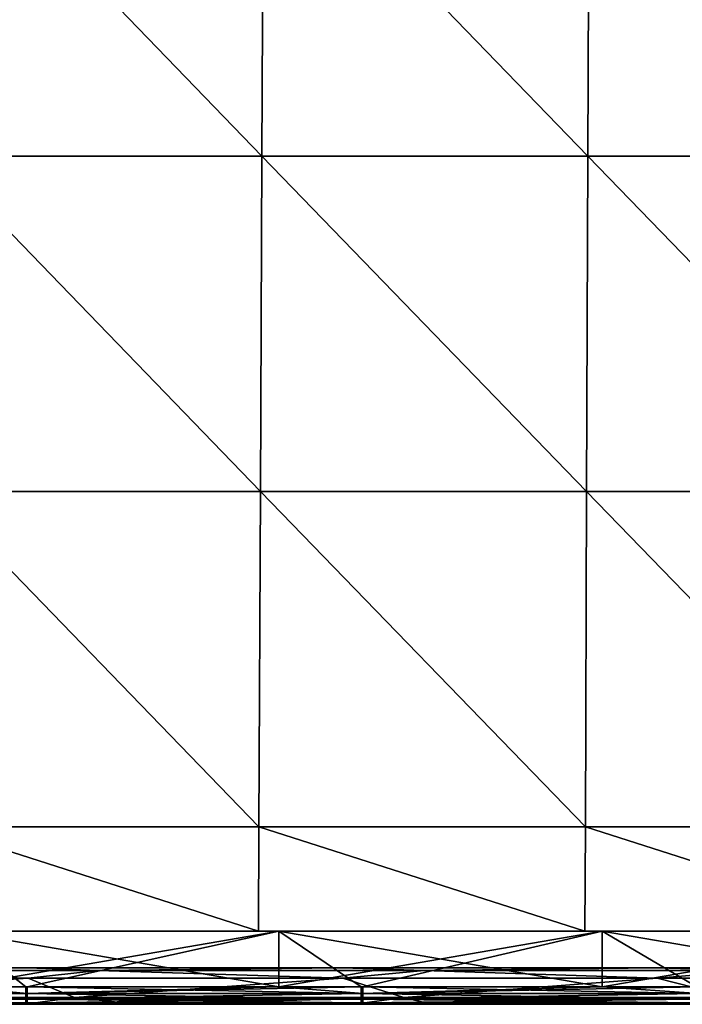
# Model space of a CAD drawing. Header units: millimetres. Extents: x -125 to 125, y -4 to 53.
# Tile 39 of 166: x -69 to -51, y -2 to 25. Entities that reach past the tile are written whole.
import ezdxf

# ---------------------------------------------------------------- set-up
doc = ezdxf.new("R2010")
doc.units = ezdxf.units.MM
doc.header["$LTSCALE"] = 65.185185
for name, color, linetype in [('1', 7, 'CONTINUOUS'), ('100', 7, 'CONTINUOUS'), ('102', 7, 'CONTINUOUS'), ('108', 7, 'CONTINUOUS'), ('112', 7, 'CONTINUOUS'), ('203', 7, 'CONTINUOUS'), ('205', 7, 'CONTINUOUS'), ('4', 7, 'CONTINUOUS'), ('84', 7, 'CONTINUOUS'), ('88', 7, 'CONTINUOUS'), ('92', 7, 'CONTINUOUS'), ('96', 7, 'CONTINUOUS')]:
    doc.layers.add(name, color=color, linetype=linetype)

msp = doc.modelspace()

# ---------------------------------------------------------------- linework, layer by layer
at = {"layer": '1', "color": 7, "linetype": 'CONTINUOUS'}
for points in [[(-68.875, -2, -47.514), (-77.881, -2, -47.564), (-69.191, -2, -49.334), (-68.875, -2, -47.514)], [(-73.981, -2, 47.542), (-65.846, -2, 47.499), (-69.191, -2, 49.334), (-73.981, -2, 47.542)], [(-69.191, -2, 49.334), (-65.846, -2, 47.499), (-68.869, -2, 49.334), (-69.191, -2, 49.334)], [(-68.83, -2, -49.334), (-68.875, -2, -47.514), (-69.191, -2, -49.334), (-68.83, -2, -49.334)], [(-60.073, -2, -49.334), (-68.875, -2, -47.514), (-68.83, -2, -49.334), (-60.073, -2, -49.334)], [(-59.87, -2, -47.471), (-68.875, -2, -47.514), (-60.073, -2, -49.334), (-59.87, -2, -47.471)], [(-68.869, -2, 49.334), (-65.846, -2, 47.499), (-60.073, -2, 49.334), (-68.869, -2, 49.334)], [(-65.846, -2, 47.499), (-57.789, -2, 47.461), (-60.073, -2, 49.334), (-65.846, -2, 47.499)], [(-60.073, -2, 49.334), (-57.789, -2, 47.461), (-59.689, -2, 49.334), (-60.073, -2, 49.334)], [(-59.65, -2, -49.334), (-59.87, -2, -47.471), (-60.073, -2, -49.334), (-59.65, -2, -49.334)], [(-50.955, -2, -49.334), (-59.87, -2, -47.471), (-59.65, -2, -49.334), (-50.955, -2, -49.334)], [(-50.864, -2, -47.433), (-59.87, -2, -47.471), (-50.955, -2, -49.334), (-50.864, -2, -47.433)], [(-59.689, -2, 49.334), (-57.789, -2, 47.461), (-50.955, -2, 49.334), (-59.689, -2, 49.334)], [(-57.789, -2, 47.461), (-49.793, -2, 47.429), (-50.955, -2, 49.334), (-57.789, -2, 47.461)], [(-50.955, -2, 49.334), (-49.793, -2, 47.429), (-50.509, -2, 49.334), (-50.955, -2, 49.334)], [(-50.47, -2, -49.334), (-50.864, -2, -47.433), (-50.955, -2, -49.334), (-50.47, -2, -49.334)]]:
    msp.add_3dface(points, dxfattribs=at)
at = {"layer": '100', "color": 7, "linetype": 'CONTINUOUS'}
for points in [[(-68.798, -1.286, 45.764), (-76.535, -1.815, 46.611), (-77.398, -1.286, 45.811), (-68.798, -1.286, 45.764)], [(-67.531, -1.815, 46.562), (-76.535, -1.815, 46.611), (-68.798, -1.286, 45.764), (-67.531, -1.815, 46.562)], [(-60.198, -1.286, 45.722), (-67.531, -1.815, 46.562), (-68.798, -1.286, 45.764), (-60.198, -1.286, 45.722)], [(-58.527, -1.815, 46.52), (-67.531, -1.815, 46.562), (-60.198, -1.286, 45.722), (-58.527, -1.815, 46.52)], [(-51.598, -1.286, 45.686), (-58.527, -1.815, 46.52), (-60.198, -1.286, 45.722), (-51.598, -1.286, 45.686)], [(-49.522, -1.815, 46.483), (-58.527, -1.815, 46.52), (-51.598, -1.286, 45.686), (-49.522, -1.815, 46.483)], [(-42.999, -1.286, 45.656), (-49.522, -1.815, 46.483), (-51.598, -1.286, 45.686), (-42.999, -1.286, 45.656)], [(-67.531, -1.815, 46.562), (-73.981, -2, 47.542), (-76.535, -1.815, 46.611), (-67.531, -1.815, 46.562)], [(-65.846, -2, 47.499), (-73.981, -2, 47.542), (-67.531, -1.815, 46.562), (-65.846, -2, 47.499)], [(-58.527, -1.815, 46.52), (-65.846, -2, 47.499), (-67.531, -1.815, 46.562), (-58.527, -1.815, 46.52)], [(-57.789, -2, 47.461), (-65.846, -2, 47.499), (-58.527, -1.815, 46.52), (-57.789, -2, 47.461)], [(-49.522, -1.815, 46.483), (-57.789, -2, 47.461), (-58.527, -1.815, 46.52), (-49.522, -1.815, 46.483)], [(-49.793, -2, 47.429), (-57.789, -2, 47.461), (-49.522, -1.815, 46.483), (-49.793, -2, 47.429)]]:
    msp.add_3dface(points, dxfattribs=at)
at = {"layer": '102', "color": 7, "linetype": 'CONTINUOUS'}
for points in [[(-77.398, -1.286, -45.811), (-76.535, -1.815, -46.611), (-68.798, -1.286, -45.764), (-77.398, -1.286, -45.811)], [(-76.535, -1.815, -46.611), (-67.531, -1.815, -46.562), (-68.798, -1.286, -45.764), (-76.535, -1.815, -46.611)], [(-68.798, -1.286, -45.764), (-67.531, -1.815, -46.562), (-60.198, -1.286, -45.722), (-68.798, -1.286, -45.764)], [(-67.531, -1.815, -46.562), (-58.527, -1.815, -46.52), (-60.198, -1.286, -45.722), (-67.531, -1.815, -46.562)], [(-60.198, -1.286, -45.722), (-58.527, -1.815, -46.52), (-51.598, -1.286, -45.686), (-60.198, -1.286, -45.722)], [(-58.527, -1.815, -46.52), (-49.522, -1.815, -46.483), (-51.598, -1.286, -45.686), (-58.527, -1.815, -46.52)], [(-51.598, -1.286, -45.686), (-49.522, -1.815, -46.483), (-42.999, -1.286, -45.656), (-51.598, -1.286, -45.686)], [(-77.881, -2, -47.564), (-68.875, -2, -47.514), (-76.535, -1.815, -46.611), (-77.881, -2, -47.564)], [(-76.535, -1.815, -46.611), (-68.875, -2, -47.514), (-67.531, -1.815, -46.562), (-76.535, -1.815, -46.611)], [(-68.875, -2, -47.514), (-59.87, -2, -47.471), (-67.531, -1.815, -46.562), (-68.875, -2, -47.514)], [(-67.531, -1.815, -46.562), (-59.87, -2, -47.471), (-58.527, -1.815, -46.52), (-67.531, -1.815, -46.562)], [(-59.87, -2, -47.471), (-50.864, -2, -47.433), (-58.527, -1.815, -46.52), (-59.87, -2, -47.471)], [(-58.527, -1.815, -46.52), (-50.864, -2, -47.433), (-49.522, -1.815, -46.483), (-58.527, -1.815, -46.52)]]:
    msp.add_3dface(points, dxfattribs=at)
at = {"layer": '108', "color": 7, "linetype": 'CONTINUOUS'}
for points in [[(-68.802, -1, -45.064), (-77.402, -1, -45.112), (-75.807, -1.074, -45.48), (-68.802, -1, -45.064)], [(-77.398, -1.286, -45.811), (-68.798, -1.286, -45.764), (-75.807, -1.074, -45.48), (-77.398, -1.286, -45.811)], [(-68.802, -1, -45.064), (-75.807, -1.074, -45.48), (-66.888, -1.074, -45.432), (-68.802, -1, -45.064)], [(-75.807, -1.074, -45.48), (-68.798, -1.286, -45.764), (-66.888, -1.074, -45.432), (-75.807, -1.074, -45.48)], [(-60.201, -1, -45.022), (-68.802, -1, -45.064), (-66.888, -1.074, -45.432), (-60.201, -1, -45.022)], [(-68.798, -1.286, -45.764), (-60.198, -1.286, -45.722), (-66.888, -1.074, -45.432), (-68.798, -1.286, -45.764)], [(-60.201, -1, -45.022), (-66.888, -1.074, -45.432), (-57.97, -1.074, -45.391), (-60.201, -1, -45.022)], [(-66.888, -1.074, -45.432), (-60.198, -1.286, -45.722), (-57.97, -1.074, -45.391), (-66.888, -1.074, -45.432)], [(-51.601, -1, -44.986), (-60.201, -1, -45.022), (-57.97, -1.074, -45.391), (-51.601, -1, -44.986)], [(-60.198, -1.286, -45.722), (-51.598, -1.286, -45.686), (-57.97, -1.074, -45.391), (-60.198, -1.286, -45.722)], [(-51.601, -1, -44.986), (-57.97, -1.074, -45.391), (-49.052, -1.074, -45.355), (-51.601, -1, -44.986)], [(-57.97, -1.074, -45.391), (-51.598, -1.286, -45.686), (-49.052, -1.074, -45.355), (-57.97, -1.074, -45.391)], [(-43.001, -1, -44.956), (-51.601, -1, -44.986), (-49.052, -1.074, -45.355), (-43.001, -1, -44.956)], [(-51.598, -1.286, -45.686), (-42.999, -1.286, -45.656), (-49.052, -1.074, -45.355), (-51.598, -1.286, -45.686)]]:
    msp.add_3dface(points, dxfattribs=at)
at = {"layer": '112', "color": 7, "linetype": 'CONTINUOUS'}
for points in [[(-77.402, -1, 45.112), (-68.802, -1, 45.064), (-75.807, -1.074, 45.48), (-77.402, -1, 45.112)], [(-68.798, -1.286, 45.764), (-77.398, -1.286, 45.811), (-75.807, -1.074, 45.48), (-68.798, -1.286, 45.764)], [(-68.802, -1, 45.064), (-66.888, -1.074, 45.432), (-75.807, -1.074, 45.48), (-68.802, -1, 45.064)], [(-66.888, -1.074, 45.432), (-68.798, -1.286, 45.764), (-75.807, -1.074, 45.48), (-66.888, -1.074, 45.432)], [(-68.802, -1, 45.064), (-60.201, -1, 45.022), (-66.888, -1.074, 45.432), (-68.802, -1, 45.064)], [(-60.198, -1.286, 45.722), (-68.798, -1.286, 45.764), (-66.888, -1.074, 45.432), (-60.198, -1.286, 45.722)], [(-60.201, -1, 45.022), (-57.97, -1.074, 45.391), (-66.888, -1.074, 45.432), (-60.201, -1, 45.022)], [(-57.97, -1.074, 45.391), (-60.198, -1.286, 45.722), (-66.888, -1.074, 45.432), (-57.97, -1.074, 45.391)], [(-60.201, -1, 45.022), (-51.601, -1, 44.986), (-57.97, -1.074, 45.391), (-60.201, -1, 45.022)], [(-51.598, -1.286, 45.686), (-60.198, -1.286, 45.722), (-57.97, -1.074, 45.391), (-51.598, -1.286, 45.686)], [(-51.601, -1, 44.986), (-49.052, -1.074, 45.355), (-57.97, -1.074, 45.391), (-51.601, -1, 44.986)], [(-49.052, -1.074, 45.355), (-51.598, -1.286, 45.686), (-57.97, -1.074, 45.391), (-49.052, -1.074, 45.355)], [(-51.601, -1, 44.986), (-43.001, -1, 44.956), (-49.052, -1.074, 45.355), (-51.601, -1, 44.986)], [(-42.999, -1.286, 45.656), (-51.598, -1.286, 45.686), (-49.052, -1.074, 45.355), (-42.999, -1.286, 45.656)]]:
    msp.add_3dface(points, dxfattribs=at)
at = {"layer": '203', "color": 7, "linetype": 'CONTINUOUS'}
for points in [[(-71.277, 30.395, 49.735), (-71.323, 21.215, 49.815), (-62.407, 21.215, 49.815), (-71.277, 30.395, 49.735)], [(-62.367, 30.395, 49.735), (-71.277, 30.395, 49.735), (-62.407, 21.215, 49.815), (-62.367, 30.395, 49.735)], [(-62.367, 30.395, 49.735), (-62.407, 21.215, 49.815), (-53.492, 21.215, 49.815), (-62.367, 30.395, 49.735)], [(-53.458, 30.395, 49.735), (-62.367, 30.395, 49.735), (-53.492, 21.215, 49.815), (-53.458, 30.395, 49.735)], [(-53.458, 30.395, 49.735), (-53.492, 21.215, 49.815), (-44.577, 21.215, 49.815), (-53.458, 30.395, 49.735)], [(-44.548, 30.395, 49.735), (-53.458, 30.395, 49.735), (-44.577, 21.215, 49.815), (-44.548, 30.395, 49.735)], [(-71.369, 12.036, 49.895), (-62.447, 12.036, 49.895), (-71.323, 21.215, 49.815), (-71.369, 12.036, 49.895)], [(-71.323, 21.215, 49.815), (-62.447, 12.036, 49.895), (-62.407, 21.215, 49.815), (-71.323, 21.215, 49.815)], [(-62.447, 12.036, 49.895), (-53.526, 12.036, 49.895), (-62.407, 21.215, 49.815), (-62.447, 12.036, 49.895)], [(-62.407, 21.215, 49.815), (-53.526, 12.036, 49.895), (-53.492, 21.215, 49.815), (-62.407, 21.215, 49.815)], [(-53.526, 12.036, 49.895), (-44.605, 12.036, 49.895), (-53.492, 21.215, 49.815), (-53.526, 12.036, 49.895)], [(-53.492, 21.215, 49.815), (-44.605, 12.036, 49.895), (-44.577, 21.215, 49.815), (-53.492, 21.215, 49.815)], [(-71.414, 2.856, 49.975), (-62.488, 2.856, 49.975), (-71.369, 12.036, 49.895), (-71.414, 2.856, 49.975)], [(-71.369, 12.036, 49.895), (-62.488, 2.856, 49.975), (-62.447, 12.036, 49.895), (-71.369, 12.036, 49.895)], [(-62.488, 2.856, 49.975), (-53.561, 2.856, 49.975), (-62.447, 12.036, 49.895), (-62.488, 2.856, 49.975)], [(-62.447, 12.036, 49.895), (-53.561, 2.856, 49.975), (-53.526, 12.036, 49.895), (-62.447, 12.036, 49.895)], [(-53.561, 2.856, 49.975), (-44.634, 2.856, 49.975), (-53.526, 12.036, 49.895), (-53.561, 2.856, 49.975)], [(-53.526, 12.036, 49.895), (-44.634, 2.856, 49.975), (-44.605, 12.036, 49.895), (-53.526, 12.036, 49.895)], [(-71.429, 0, 50), (-62.5, 0, 50), (-71.414, 2.856, 49.975), (-71.429, 0, 50)], [(-71.414, 2.856, 49.975), (-62.5, 0, 50), (-62.488, 2.856, 49.975), (-71.414, 2.856, 49.975)], [(-62.5, 0, 50), (-53.571, 0, 50), (-62.488, 2.856, 49.975), (-62.5, 0, 50)], [(-62.488, 2.856, 49.975), (-53.571, 0, 50), (-53.561, 2.856, 49.975), (-62.488, 2.856, 49.975)], [(-53.571, 0, 50), (-44.643, 0, 50), (-53.561, 2.856, 49.975), (-53.571, 0, 50)], [(-53.561, 2.856, 49.975), (-44.643, 0, 50), (-44.634, 2.856, 49.975), (-53.561, 2.856, 49.975)]]:
    msp.add_3dface(points, dxfattribs=at)
at = {"layer": '205', "color": 7, "linetype": 'CONTINUOUS'}
for points in [[(-71.277, 30.395, -49.735), (-62.407, 21.215, -49.815), (-71.323, 21.215, -49.815), (-71.277, 30.395, -49.735)], [(-71.277, 30.395, -49.735), (-62.367, 30.395, -49.735), (-62.407, 21.215, -49.815), (-71.277, 30.395, -49.735)], [(-62.367, 30.395, -49.735), (-53.492, 21.215, -49.815), (-62.407, 21.215, -49.815), (-62.367, 30.395, -49.735)], [(-62.367, 30.395, -49.735), (-53.458, 30.395, -49.735), (-53.492, 21.215, -49.815), (-62.367, 30.395, -49.735)], [(-53.458, 30.395, -49.735), (-44.577, 21.215, -49.815), (-53.492, 21.215, -49.815), (-53.458, 30.395, -49.735)], [(-53.458, 30.395, -49.735), (-44.548, 30.395, -49.735), (-44.577, 21.215, -49.815), (-53.458, 30.395, -49.735)], [(-62.447, 12.036, -49.895), (-71.369, 12.036, -49.895), (-71.323, 21.215, -49.815), (-62.447, 12.036, -49.895)], [(-62.407, 21.215, -49.815), (-62.447, 12.036, -49.895), (-71.323, 21.215, -49.815), (-62.407, 21.215, -49.815)], [(-53.526, 12.036, -49.895), (-62.447, 12.036, -49.895), (-62.407, 21.215, -49.815), (-53.526, 12.036, -49.895)], [(-53.492, 21.215, -49.815), (-53.526, 12.036, -49.895), (-62.407, 21.215, -49.815), (-53.492, 21.215, -49.815)], [(-44.605, 12.036, -49.895), (-53.526, 12.036, -49.895), (-53.492, 21.215, -49.815), (-44.605, 12.036, -49.895)], [(-44.577, 21.215, -49.815), (-44.605, 12.036, -49.895), (-53.492, 21.215, -49.815), (-44.577, 21.215, -49.815)], [(-62.488, 2.856, -49.975), (-71.414, 2.856, -49.975), (-71.369, 12.036, -49.895), (-62.488, 2.856, -49.975)], [(-62.447, 12.036, -49.895), (-62.488, 2.856, -49.975), (-71.369, 12.036, -49.895), (-62.447, 12.036, -49.895)], [(-53.561, 2.856, -49.975), (-62.488, 2.856, -49.975), (-62.447, 12.036, -49.895), (-53.561, 2.856, -49.975)], [(-53.526, 12.036, -49.895), (-53.561, 2.856, -49.975), (-62.447, 12.036, -49.895), (-53.526, 12.036, -49.895)], [(-44.634, 2.856, -49.975), (-53.561, 2.856, -49.975), (-53.526, 12.036, -49.895), (-44.634, 2.856, -49.975)], [(-44.605, 12.036, -49.895), (-44.634, 2.856, -49.975), (-53.526, 12.036, -49.895), (-44.605, 12.036, -49.895)], [(-62.5, 0, -50), (-71.429, 0, -50), (-71.414, 2.856, -49.975), (-62.5, 0, -50)], [(-62.488, 2.856, -49.975), (-62.5, 0, -50), (-71.414, 2.856, -49.975), (-62.488, 2.856, -49.975)], [(-53.571, 0, -50), (-62.5, 0, -50), (-62.488, 2.856, -49.975), (-53.571, 0, -50)], [(-53.561, 2.856, -49.975), (-53.571, 0, -50), (-62.488, 2.856, -49.975), (-53.561, 2.856, -49.975)], [(-44.643, 0, -50), (-53.571, 0, -50), (-53.561, 2.856, -49.975), (-44.643, 0, -50)], [(-44.634, 2.856, -49.975), (-44.643, 0, -50), (-53.561, 2.856, -49.975), (-44.634, 2.856, -49.975)]]:
    msp.add_3dface(points, dxfattribs=at)
at = {"layer": '4', "color": 7, "linetype": 'CONTINUOUS'}
for points in [[(-77.402, -1, -45.112), (-68.802, -1, -45.064), (-75.691, -1, -36.261), (-77.402, -1, -45.112)], [(-77.402, -1, 45.112), (-75.702, -1, 37.178), (-68.802, -1, 45.064), (-77.402, -1, 45.112)], [(-75.702, -1, 37.178), (-75.608, -1, 27.998), (-66.796, -1, 37.178), (-75.702, -1, 37.178)], [(-75.702, -1, 37.178), (-66.796, -1, 37.178), (-68.802, -1, 45.064), (-75.702, -1, 37.178)], [(-75.691, -1, -36.261), (-68.802, -1, -45.064), (-66.786, -1, -36.261), (-75.691, -1, -36.261)], [(-75.691, -1, -36.261), (-66.786, -1, -36.261), (-75.599, -1, -27.081), (-75.691, -1, -36.261)], [(-75.608, -1, 27.998), (-66.713, -1, 27.998), (-66.796, -1, 37.178), (-75.608, -1, 27.998)], [(-75.608, -1, 27.998), (-75.54, -1, 18.818), (-66.713, -1, 27.998), (-75.608, -1, 27.998)], [(-75.599, -1, -27.081), (-66.786, -1, -36.261), (-66.705, -1, -27.081), (-75.599, -1, -27.081)], [(-75.599, -1, -27.081), (-66.705, -1, -27.081), (-75.535, -1, -17.901), (-75.599, -1, -27.081)], [(-75.54, -1, 18.818), (-66.653, -1, 18.818), (-66.713, -1, 27.998), (-75.54, -1, 18.818)], [(-75.54, -1, 18.818), (-75.499, -1, 9.638), (-66.653, -1, 18.818), (-75.54, -1, 18.818)], [(-75.535, -1, -17.901), (-66.648, -1, -17.901), (-75.496, -1, -8.721), (-75.535, -1, -17.901)], [(-75.535, -1, -17.901), (-66.705, -1, -27.081), (-66.648, -1, -17.901), (-75.535, -1, -17.901)], [(-75.499, -1, 9.638), (-75.484, -1, 0.459), (-66.617, -1, 9.638), (-75.499, -1, 9.638)], [(-75.499, -1, 9.638), (-66.617, -1, 9.638), (-66.653, -1, 18.818), (-75.499, -1, 9.638)], [(-75.496, -1, -8.721), (-66.648, -1, -17.901), (-66.614, -1, -8.721), (-75.496, -1, -8.721)], [(-75.496, -1, -8.721), (-66.614, -1, -8.721), (-75.484, -1, 0.459), (-75.496, -1, -8.721)], [(-75.484, -1, 0.459), (-66.604, -1, 0.459), (-66.617, -1, 9.638), (-75.484, -1, 0.459)], [(-75.484, -1, 0.459), (-66.614, -1, -8.721), (-66.604, -1, 0.459), (-75.484, -1, 0.459)], [(-68.802, -1, -45.064), (-60.201, -1, -45.022), (-66.786, -1, -36.261), (-68.802, -1, -45.064)], [(-68.802, -1, 45.064), (-66.796, -1, 37.178), (-60.201, -1, 45.022), (-68.802, -1, 45.064)], [(-66.796, -1, 37.178), (-66.713, -1, 27.998), (-57.89, -1, 37.178), (-66.796, -1, 37.178)], [(-66.796, -1, 37.178), (-57.89, -1, 37.178), (-60.201, -1, 45.022), (-66.796, -1, 37.178)], [(-66.786, -1, -36.261), (-60.201, -1, -45.022), (-57.881, -1, -36.261), (-66.786, -1, -36.261)], [(-66.786, -1, -36.261), (-57.881, -1, -36.261), (-66.705, -1, -27.081), (-66.786, -1, -36.261)], [(-66.713, -1, 27.998), (-57.818, -1, 27.998), (-57.89, -1, 37.178), (-66.713, -1, 27.998)], [(-66.713, -1, 27.998), (-66.653, -1, 18.818), (-57.818, -1, 27.998), (-66.713, -1, 27.998)], [(-66.705, -1, -27.081), (-57.881, -1, -36.261), (-57.811, -1, -27.081), (-66.705, -1, -27.081)], [(-66.705, -1, -27.081), (-57.811, -1, -27.081), (-66.648, -1, -17.901), (-66.705, -1, -27.081)], [(-66.653, -1, 18.818), (-57.766, -1, 18.818), (-57.818, -1, 27.998), (-66.653, -1, 18.818)], [(-66.653, -1, 18.818), (-66.617, -1, 9.638), (-57.766, -1, 18.818), (-66.653, -1, 18.818)], [(-66.648, -1, -17.901), (-57.762, -1, -17.901), (-66.614, -1, -8.721), (-66.648, -1, -17.901)], [(-66.648, -1, -17.901), (-57.811, -1, -27.081), (-57.762, -1, -17.901), (-66.648, -1, -17.901)], [(-66.617, -1, 9.638), (-66.604, -1, 0.459), (-57.735, -1, 9.638), (-66.617, -1, 9.638)], [(-66.617, -1, 9.638), (-57.735, -1, 9.638), (-57.766, -1, 18.818), (-66.617, -1, 9.638)], [(-66.614, -1, -8.721), (-57.762, -1, -17.901), (-57.732, -1, -8.721), (-66.614, -1, -8.721)], [(-66.614, -1, -8.721), (-57.732, -1, -8.721), (-66.604, -1, 0.459), (-66.614, -1, -8.721)], [(-66.604, -1, 0.459), (-57.723, -1, 0.459), (-57.735, -1, 9.638), (-66.604, -1, 0.459)], [(-66.604, -1, 0.459), (-57.732, -1, -8.721), (-57.723, -1, 0.459), (-66.604, -1, 0.459)], [(-60.201, -1, -45.022), (-51.601, -1, -44.986), (-57.881, -1, -36.261), (-60.201, -1, -45.022)], [(-60.201, -1, 45.022), (-57.89, -1, 37.178), (-51.601, -1, 44.986), (-60.201, -1, 45.022)], [(-57.89, -1, 37.178), (-57.818, -1, 27.998), (-48.984, -1, 37.178), (-57.89, -1, 37.178)], [(-57.89, -1, 37.178), (-48.984, -1, 37.178), (-51.601, -1, 44.986), (-57.89, -1, 37.178)], [(-57.881, -1, -36.261), (-51.601, -1, -44.986), (-48.976, -1, -36.261), (-57.881, -1, -36.261)], [(-57.881, -1, -36.261), (-48.976, -1, -36.261), (-57.811, -1, -27.081), (-57.881, -1, -36.261)], [(-57.818, -1, 27.998), (-48.923, -1, 27.998), (-48.984, -1, 37.178), (-57.818, -1, 27.998)], [(-57.818, -1, 27.998), (-57.766, -1, 18.818), (-48.923, -1, 27.998), (-57.818, -1, 27.998)], [(-57.811, -1, -27.081), (-48.976, -1, -36.261), (-48.917, -1, -27.081), (-57.811, -1, -27.081)], [(-57.811, -1, -27.081), (-48.917, -1, -27.081), (-57.762, -1, -17.901), (-57.811, -1, -27.081)], [(-57.766, -1, 18.818), (-48.879, -1, 18.818), (-48.923, -1, 27.998), (-57.766, -1, 18.818)], [(-57.766, -1, 18.818), (-57.735, -1, 9.638), (-48.879, -1, 18.818), (-57.766, -1, 18.818)], [(-57.762, -1, -17.901), (-48.875, -1, -17.901), (-57.732, -1, -8.721), (-57.762, -1, -17.901)], [(-57.762, -1, -17.901), (-48.917, -1, -27.081), (-48.875, -1, -17.901), (-57.762, -1, -17.901)], [(-57.735, -1, 9.638), (-48.852, -1, 9.638), (-48.879, -1, 18.818), (-57.735, -1, 9.638)], [(-57.735, -1, 9.638), (-57.723, -1, 0.459), (-48.852, -1, 9.638), (-57.735, -1, 9.638)], [(-57.732, -1, -8.721), (-48.875, -1, -17.901), (-48.851, -1, -8.721), (-57.732, -1, -8.721)], [(-57.732, -1, -8.721), (-48.851, -1, -8.721), (-57.723, -1, 0.459), (-57.732, -1, -8.721)], [(-57.723, -1, 0.459), (-48.843, -1, 0.459), (-48.852, -1, 9.638), (-57.723, -1, 0.459)], [(-57.723, -1, 0.459), (-48.851, -1, -8.721), (-48.843, -1, 0.459), (-57.723, -1, 0.459)], [(-51.601, -1, -44.986), (-43.001, -1, -44.956), (-48.976, -1, -36.261), (-51.601, -1, -44.986)], [(-51.601, -1, 44.986), (-48.984, -1, 37.178), (-43.001, -1, 44.956), (-51.601, -1, 44.986)]]:
    msp.add_3dface(points, dxfattribs=at)
at = {"layer": '84', "color": 7, "linetype": 'CONTINUOUS'}
for points in [[(-61.95, 0, -49.9), (-70.8, -1.522, -49.834), (-70.8, 0, -49.9), (-61.95, 0, -49.9)], [(-68.83, -1.522, -49.834), (-70.8, -1.522, -49.834), (-61.95, 0, -49.9), (-68.83, -1.522, -49.834)], [(-61.95, -1.522, -49.834), (-68.83, -1.522, -49.834), (-61.95, 0, -49.9), (-61.95, -1.522, -49.834)], [(-53.1, 0, -49.9), (-61.95, -1.522, -49.834), (-61.95, 0, -49.9), (-53.1, 0, -49.9)], [(-59.65, -1.522, -49.834), (-61.95, -1.522, -49.834), (-53.1, 0, -49.9), (-59.65, -1.522, -49.834)], [(-53.1, -1.522, -49.834), (-59.65, -1.522, -49.834), (-53.1, 0, -49.9), (-53.1, -1.522, -49.834)], [(-50.47, -1.522, -49.834), (-53.1, -1.522, -49.834), (-44.25, 0, -49.9), (-50.47, -1.522, -49.834)], [(-44.25, 0, -49.9), (-53.1, -1.522, -49.834), (-53.1, 0, -49.9), (-44.25, 0, -49.9)]]:
    msp.add_3dface(points, dxfattribs=at)
at = {"layer": '88', "color": 7, "linetype": 'CONTINUOUS'}
for points in [[(-70.8, 0, 49.9), (-61.95, -1.522, 49.834), (-61.95, 0, 49.9), (-70.8, 0, 49.9)], [(-68.869, -1.522, 49.834), (-61.95, -1.522, 49.834), (-70.8, 0, 49.9), (-68.869, -1.522, 49.834)], [(-70.8, -1.522, 49.834), (-68.869, -1.522, 49.834), (-70.8, 0, 49.9), (-70.8, -1.522, 49.834)], [(-61.95, -1.522, 49.834), (-59.689, -1.522, 49.834), (-61.95, 0, 49.9), (-61.95, -1.522, 49.834)], [(-59.689, -1.522, 49.834), (-53.1, -1.522, 49.834), (-61.95, 0, 49.9), (-59.689, -1.522, 49.834)], [(-61.95, 0, 49.9), (-53.1, -1.522, 49.834), (-53.1, 0, 49.9), (-61.95, 0, 49.9)], [(-53.1, 0, 49.9), (-44.25, -1.522, 49.834), (-44.25, 0, 49.9), (-53.1, 0, 49.9)], [(-53.1, -1.522, 49.834), (-50.509, -1.522, 49.834), (-53.1, 0, 49.9), (-53.1, -1.522, 49.834)], [(-50.509, -1.522, 49.834), (-44.25, -1.522, 49.834), (-53.1, 0, 49.9), (-50.509, -1.522, 49.834)]]:
    msp.add_3dface(points, dxfattribs=at)
at = {"layer": '92', "color": 7, "linetype": 'CONTINUOUS'}
for points in [[(-78.01, -1.522, -49.834), (-70.8, -1.522, -49.834), (-68.83, -1.706, -49.789), (-78.01, -1.522, -49.834)], [(-78.01, -1.706, -49.789), (-78.01, -1.522, -49.834), (-68.83, -1.706, -49.789), (-78.01, -1.706, -49.789)], [(-70.8, -1.522, -49.834), (-68.83, -1.522, -49.834), (-68.83, -1.706, -49.789), (-70.8, -1.522, -49.834)], [(-68.83, -1.522, -49.834), (-61.95, -1.522, -49.834), (-59.65, -1.706, -49.789), (-68.83, -1.522, -49.834)], [(-68.83, -1.706, -49.789), (-68.83, -1.522, -49.834), (-59.65, -1.706, -49.789), (-68.83, -1.706, -49.789)], [(-61.95, -1.522, -49.834), (-59.65, -1.522, -49.834), (-59.65, -1.706, -49.789), (-61.95, -1.522, -49.834)], [(-59.65, -1.522, -49.834), (-53.1, -1.522, -49.834), (-50.47, -1.706, -49.789), (-59.65, -1.522, -49.834)], [(-59.65, -1.522, -49.834), (-50.47, -1.706, -49.789), (-59.65, -1.706, -49.789), (-59.65, -1.522, -49.834)], [(-53.1, -1.522, -49.834), (-50.47, -1.522, -49.834), (-50.47, -1.706, -49.789), (-53.1, -1.522, -49.834)], [(-78.01, -1.861, -49.68), (-78.01, -1.706, -49.789), (-68.83, -1.861, -49.68), (-78.01, -1.861, -49.68)], [(-68.83, -1.861, -49.68), (-78.01, -1.706, -49.789), (-68.83, -1.706, -49.789), (-68.83, -1.861, -49.68)], [(-78.01, -1.964, -49.52), (-78.01, -1.861, -49.68), (-68.83, -1.964, -49.52), (-78.01, -1.964, -49.52)], [(-68.83, -1.964, -49.52), (-78.01, -1.861, -49.68), (-68.83, -1.861, -49.68), (-68.83, -1.964, -49.52)], [(-59.65, -1.861, -49.68), (-68.83, -1.706, -49.789), (-59.65, -1.706, -49.789), (-59.65, -1.861, -49.68)], [(-68.83, -1.861, -49.68), (-68.83, -1.706, -49.789), (-59.65, -1.861, -49.68), (-68.83, -1.861, -49.68)], [(-59.65, -1.964, -49.52), (-68.83, -1.861, -49.68), (-59.65, -1.861, -49.68), (-59.65, -1.964, -49.52)], [(-68.83, -1.964, -49.52), (-68.83, -1.861, -49.68), (-59.65, -1.964, -49.52), (-68.83, -1.964, -49.52)], [(-50.47, -1.706, -49.789), (-50.47, -1.861, -49.68), (-59.65, -1.706, -49.789), (-50.47, -1.706, -49.789)], [(-50.47, -1.861, -49.68), (-59.65, -1.861, -49.68), (-59.65, -1.706, -49.789), (-50.47, -1.861, -49.68)], [(-50.47, -1.964, -49.52), (-59.65, -1.964, -49.52), (-59.65, -1.861, -49.68), (-50.47, -1.964, -49.52)], [(-50.47, -1.861, -49.68), (-50.47, -1.964, -49.52), (-59.65, -1.861, -49.68), (-50.47, -1.861, -49.68)], [(-68.83, -2, -49.334), (-69.191, -2, -49.334), (-78.01, -1.964, -49.52), (-68.83, -2, -49.334)], [(-68.83, -2, -49.334), (-78.01, -1.964, -49.52), (-68.83, -1.964, -49.52), (-68.83, -2, -49.334)], [(-59.65, -2, -49.334), (-60.073, -2, -49.334), (-68.83, -1.964, -49.52), (-59.65, -2, -49.334)], [(-59.65, -2, -49.334), (-68.83, -1.964, -49.52), (-59.65, -1.964, -49.52), (-59.65, -2, -49.334)], [(-60.073, -2, -49.334), (-68.83, -2, -49.334), (-68.83, -1.964, -49.52), (-60.073, -2, -49.334)], [(-50.47, -2, -49.334), (-50.955, -2, -49.334), (-59.65, -1.964, -49.52), (-50.47, -2, -49.334)], [(-50.47, -1.964, -49.52), (-50.47, -2, -49.334), (-59.65, -1.964, -49.52), (-50.47, -1.964, -49.52)], [(-50.955, -2, -49.334), (-59.65, -2, -49.334), (-59.65, -1.964, -49.52), (-50.955, -2, -49.334)]]:
    msp.add_3dface(points, dxfattribs=at)
at = {"layer": '96', "color": 7, "linetype": 'CONTINUOUS'}
for points in [[(-68.869, -1.522, 49.834), (-70.8, -1.522, 49.834), (-78.049, -1.706, 49.789), (-68.869, -1.522, 49.834)], [(-68.869, -1.706, 49.789), (-68.869, -1.522, 49.834), (-78.049, -1.706, 49.789), (-68.869, -1.706, 49.789)], [(-59.689, -1.522, 49.834), (-61.95, -1.522, 49.834), (-68.869, -1.706, 49.789), (-59.689, -1.522, 49.834)], [(-59.689, -1.706, 49.789), (-59.689, -1.522, 49.834), (-68.869, -1.706, 49.789), (-59.689, -1.706, 49.789)], [(-61.95, -1.522, 49.834), (-68.869, -1.522, 49.834), (-68.869, -1.706, 49.789), (-61.95, -1.522, 49.834)], [(-50.509, -1.522, 49.834), (-53.1, -1.522, 49.834), (-59.689, -1.706, 49.789), (-50.509, -1.522, 49.834)], [(-50.509, -1.706, 49.789), (-50.509, -1.522, 49.834), (-59.689, -1.706, 49.789), (-50.509, -1.706, 49.789)], [(-53.1, -1.522, 49.834), (-59.689, -1.522, 49.834), (-59.689, -1.706, 49.789), (-53.1, -1.522, 49.834)], [(-78.049, -1.861, 49.68), (-68.869, -1.706, 49.789), (-78.049, -1.706, 49.789), (-78.049, -1.861, 49.68)], [(-68.869, -1.861, 49.68), (-68.869, -1.706, 49.789), (-78.049, -1.861, 49.68), (-68.869, -1.861, 49.68)], [(-78.049, -1.964, 49.52), (-68.869, -1.861, 49.68), (-78.049, -1.861, 49.68), (-78.049, -1.964, 49.52)], [(-68.869, -1.964, 49.52), (-68.869, -1.861, 49.68), (-78.049, -1.964, 49.52), (-68.869, -1.964, 49.52)], [(-59.689, -1.861, 49.68), (-59.689, -1.706, 49.789), (-68.869, -1.861, 49.68), (-59.689, -1.861, 49.68)], [(-68.869, -1.861, 49.68), (-59.689, -1.706, 49.789), (-68.869, -1.706, 49.789), (-68.869, -1.861, 49.68)], [(-59.689, -1.964, 49.52), (-59.689, -1.861, 49.68), (-68.869, -1.964, 49.52), (-59.689, -1.964, 49.52)], [(-68.869, -1.964, 49.52), (-59.689, -1.861, 49.68), (-68.869, -1.861, 49.68), (-68.869, -1.964, 49.52)], [(-50.509, -1.861, 49.68), (-50.509, -1.706, 49.789), (-59.689, -1.861, 49.68), (-50.509, -1.861, 49.68)], [(-59.689, -1.861, 49.68), (-50.509, -1.706, 49.789), (-59.689, -1.706, 49.789), (-59.689, -1.861, 49.68)], [(-50.509, -1.964, 49.52), (-50.509, -1.861, 49.68), (-59.689, -1.964, 49.52), (-50.509, -1.964, 49.52)], [(-59.689, -1.964, 49.52), (-50.509, -1.861, 49.68), (-59.689, -1.861, 49.68), (-59.689, -1.964, 49.52)], [(-78.049, -2, 49.334), (-68.869, -1.964, 49.52), (-78.049, -1.964, 49.52), (-78.049, -2, 49.334)], [(-78.049, -2, 49.334), (-69.191, -2, 49.334), (-68.869, -1.964, 49.52), (-78.049, -2, 49.334)], [(-69.191, -2, 49.334), (-68.869, -2, 49.334), (-68.869, -1.964, 49.52), (-69.191, -2, 49.334)], [(-68.869, -2, 49.334), (-60.073, -2, 49.334), (-59.689, -1.964, 49.52), (-68.869, -2, 49.334)], [(-68.869, -2, 49.334), (-59.689, -1.964, 49.52), (-68.869, -1.964, 49.52), (-68.869, -2, 49.334)], [(-60.073, -2, 49.334), (-59.689, -2, 49.334), (-59.689, -1.964, 49.52), (-60.073, -2, 49.334)], [(-59.689, -2, 49.334), (-50.509, -1.964, 49.52), (-59.689, -1.964, 49.52), (-59.689, -2, 49.334)], [(-59.689, -2, 49.334), (-50.955, -2, 49.334), (-50.509, -1.964, 49.52), (-59.689, -2, 49.334)], [(-50.955, -2, 49.334), (-50.509, -2, 49.334), (-50.509, -1.964, 49.52), (-50.955, -2, 49.334)]]:
    msp.add_3dface(points, dxfattribs=at)

doc.saveas('drawing.dxf')
